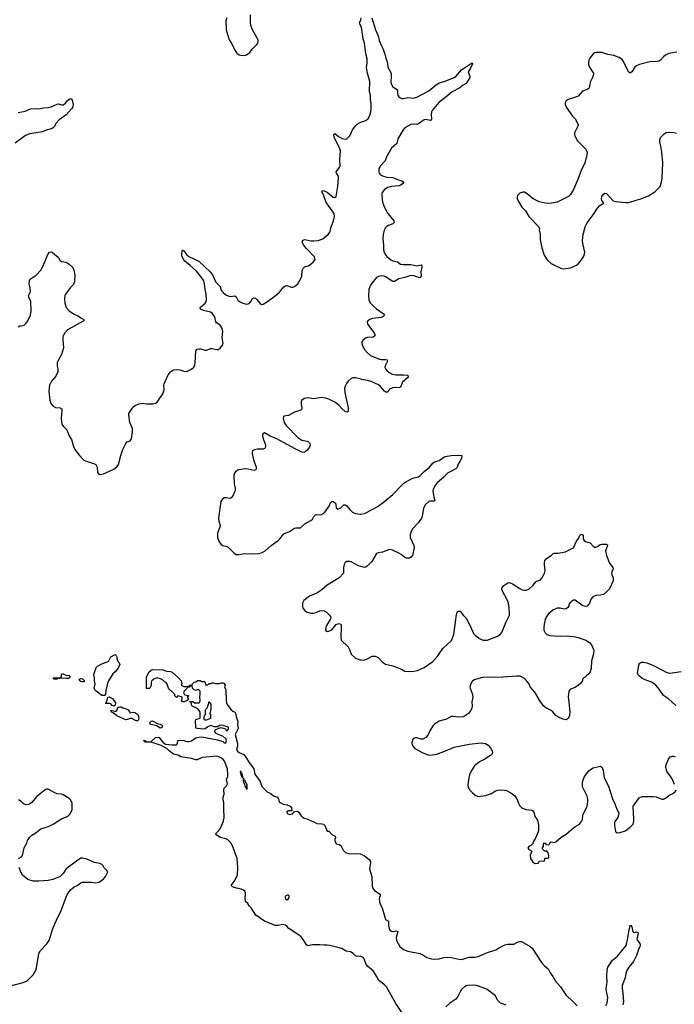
# Model space of a CAD drawing. Header units: inches. Extents: x 1933542 to 2138349, y 524876 to 666658.
# Tile 29 of 81: x 1995429 to 2004199, y 592016 to 605206. Entities that reach past the tile are written whole.
import ezdxf

# ---------------------------------------------------------------- set-up
doc = ezdxf.new("R2010")
doc.units = ezdxf.units.IN
doc.header["$MEASUREMENT"] = 0
for name, color, linetype in [('B9599', 7, 'Continuous'), ('B9690', 7, 'Continuous'), ('C0509', 7, 'Continuous'), ('C0600', 7, 'Continuous')]:
    doc.layers.add(name, color=color, linetype=linetype)

msp = doc.modelspace()

# ---------------------------------------------------------------- linework, layer by layer
at = {"layer": 'B9599', "color": 6}
for points, elevation in [([(1995981, 600000), (1995992, 599992), (1995996, 599970), (1995985, 599865), (1995994, 599790), (1996010, 599759), (1996045, 599730), (1996060, 599710), (1996093, 599630), (1996122, 599582), (1996148, 599490), (1996170, 599448), (1996232, 599370), (1996290, 599306), (1996310, 599295), (1996430, 599257), (1996448, 599248), (1996460, 599230), (1996466, 599210), (1996470, 599141), (1996490, 599118), (1996510, 599112), (1996550, 599124), (1996690, 599187), (1996730, 599216), (1996751, 599249), (1996783, 599370), (1996811, 599450), (1996850, 599530), (1996870, 599550), (1996910, 599564), (1996928, 599590), (1996941, 599679), (1996939, 599730), (1996903, 599810), (1996891, 599910), (1996893, 599930), (1996937, 600000)], 300), ([(1999208, 600000), (1999208, 599990), (1999200, 599980), (1999183, 599970), (1999111, 599949), (1999030, 599904), (1998966, 599894), (1998957, 599870), (1998973, 599810), (1998998, 599770), (1999156, 599610), (1999210, 599575), (1999279, 599559), (1999298, 599550), (1999310, 599539), (1999317, 599530), (1999321, 599510), (1999310, 599478), (1999280, 599440), (1999250, 599414), (1999230, 599408), (1999210, 599411), (1999110, 599461), (1998874, 599590), (1998785, 599625), (1998730, 599660), (1998710, 599670), (1998690, 599665), (1998684, 599650), (1998684, 599630), (1998693, 599590), (1998721, 599510), (1998722, 599490), (1998718, 599470), (1998710, 599460), (1998690, 599452), (1998610, 599452), (1998575, 599445), (1998550, 599430), (1998545, 599415), (1998545, 599390), (1998563, 599310), (1998597, 599210), (1998599, 599190), (1998590, 599170), (1998570, 599168), (1998490, 599187), (1998450, 599188), (1998365, 599175), (1998350, 599170), (1998319, 599150), (1998305, 599130), (1998300, 599100), (1998301, 598990), (1998315, 598930), (1998316, 598910), (1998312, 598890), (1998290, 598839), (1998272, 598808), (1998261, 598799), (1998250, 598794), (1998190, 598802), (1998170, 598799), (1998141, 598779), (1998126, 598754), (1998092, 598530), (1998096, 598490), (1998115, 598430), (1998112, 598408), (1998079, 598330), (1998080, 598270), (1998103, 598210), (1998130, 598174), (1998150, 598162), (1998190, 598152), (1998220, 598140), (1998302, 598062), (1998330, 598044), (1998370, 598041), (1998450, 598057), (1998550, 598051), (1998630, 598055), (1998670, 598063), (1998718, 598090), (1998797, 598163), (1998891, 598230), (1998914, 598250), (1998970, 598317), (1999042, 598350), (1999110, 598396), (1999130, 598400), (1999170, 598397), (1999190, 598400), (1999250, 598452), (1999330, 598497), (1999350, 598516), (1999370, 598550), (1999390, 598573), (1999410, 598578), (1999465, 598575), (1999493, 598590), (1999516, 598610), (1999562, 598670), (1999576, 598690), (1999590, 598730), (1999610, 598754), (1999630, 598753), (1999658, 598730), (1999666, 598710), (1999670, 598667), (1999690, 598650), (1999730, 598668), (1999770, 598708), (1999790, 598707), (1999810, 598692), (1999850, 598646), (1999890, 598610), (1999930, 598590), (1999990, 598582), (2000000, 598584)], 300), ([(1999832, 600000), (1999830, 599959), (1999812, 599948), (1999790, 599959), (1999747, 600000)], 300), ([(2000000, 597881), (1999970, 597890), (1999870, 597945), (1999850, 597950), (1999810, 597946), (1999790, 597935), (1999774, 597910), (1999766, 597870), (1999769, 597790), (1999710, 597730), (1999550, 597632), (1999477, 597570), (1999410, 597526), (1999387, 597513), (1999310, 597484), (1999235, 597425), (1999219, 597390), (1999218, 597350), (1999224, 597324), (1999248, 597290), (1999273, 597273), (1999330, 597258), (1999363, 597257), (1999396, 597264), (1999450, 597289), (1999490, 597293), (1999510, 597288), (1999539, 597270), (1999581, 597230), (1999593, 597210), (1999597, 597190), (1999590, 597170), (1999539, 597090), (1999528, 597048), (1999528, 597028), (1999535, 597015), (1999550, 597011), (1999570, 597016), (1999610, 597035), (1999670, 597105), (1999680, 597110), (1999710, 597116), (1999730, 597110), (1999737, 597097), (1999738, 597078), (1999730, 596930), (1999735, 596895), (1999830, 596803), (1999849, 596770), (1999869, 596709), (1999930, 596655), (1999990, 596631), (2000000, 596630)], 300), ([(2000000, 592658), (1999990, 592663), (1999950, 592657), (1999930, 592666), (1999897, 592697), (1999860, 592720), (1999802, 592730), (1999743, 592763), (1999586, 592806), (1999550, 592810), (1999510, 592807), (1999450, 592815), (1999410, 592811), (1999350, 592814), (1999290, 592801), (1999270, 592813), (1999225, 592885), (1999198, 592918), (1999177, 592937), (1999033, 593030), (1999010, 593061), (1998990, 593078), (1998950, 593084), (1998890, 593070), (1998850, 593071), (1998709, 593130), (1998595, 593210), (1998530, 593309), (1998506, 593330), (1998485, 593365), (1998453, 593393), (1998448, 593428), (1998453, 593510), (1998444, 593530), (1998426, 593546), (1998397, 593557), (1998334, 593570), (1998281, 593590), (1998264, 593610), (1998310, 593675), (1998346, 593750), (1998353, 593850), (1998341, 593970), (1998279, 594139), (1998258, 594178), (1998219, 594219), (1998190, 594232), (1998115, 594250), (1998058, 594290), (1998062, 594310), (1998114, 594366), (1998158, 594470), (1998158, 594490), (1998169, 594511), (1998169, 594569), (1998162, 594590), (1998164, 594710), (1998155, 594770), (1998155, 594790), (1998169, 594830), (1998162, 594890), (1998169, 594910), (1998199, 594941), (1998212, 594968), (1998199, 595030), (1998217, 595070), (1998218, 595090), (1998212, 595170), (1998172, 595272), (1998155, 595295), (1998133, 595313), (1998090, 595337), (1998070, 595342), (1997876, 595324), (1997808, 595292), (1997790, 595292), (1997730, 595310), (1997590, 595330), (1997552, 595352), (1997490, 595368), (1997433, 595410), (1997402, 595442), (1997323, 595483), (1997190, 595529), (1997106, 595530), (1997102, 595542), (1997088, 595550), (1997114, 595550), (1997118, 595538), (1997132, 595532), (1997188, 595532), (1997248, 595590), (1997290, 595595), (1997298, 595590), (1997346, 595526), (1997383, 595503), (1997470, 595491), (1997529, 595491), (1997544, 595510), (1997550, 595551), (1997590, 595557), (1997629, 595551), (1997670, 595537), (1997690, 595536), (1997730, 595546), (1997790, 595584), (1997830, 595595), (1997870, 595599), (1998079, 595559), (1998150, 595536), (1998170, 595518), (1998190, 595518), (1998201, 595550), (1998191, 595571), (1998150, 595607), (1998090, 595629), (1998059, 595650), (1998042, 595670), (1998043, 595677), (1998050, 595692), (1998088, 595712), (1998130, 595725), (1998185, 595705), (1998194, 595690), (1998210, 595682), (1998218, 595690), (1998227, 595713), (1998228, 595730), (1998170, 595748), (1998130, 595754), (1998105, 595750), (1998085, 595735), (1998068, 595732), (1998035, 595735), (1997990, 595752), (1997950, 595734), (1997914, 595706), (1997898, 595702), (1997809, 595709), (1997795, 595715), (1997789, 595729), (1997784, 595816), (1997789, 595831), (1997846, 595850), (1997849, 595930), (1997834, 595954), (1997814, 595974), (1997736, 596016), (1997729, 596031), (1997726, 596066), (1997706, 596070), (1997710, 596074), (1997750, 596071), (1997773, 596053), (1997827, 596053), (1997842, 596058), (1997848, 596090), (1997842, 596130), (1997848, 596170), (1997846, 596210), (1997827, 596227), (1997810, 596228), (1997790, 596222), (1997766, 596230), (1997746, 596250), (1997742, 596282), (1997730, 596286), (1997718, 596282), (1997710, 596266), (1997678, 596262), (1997674, 596250), (1997631, 596210), (1997625, 596190), (1997632, 596170), (1997641, 596161), (1997690, 596154), (1997690, 596146), (1997674, 596130), (1997692, 596108), (1997673, 596087), (1997660, 596080), (1997634, 596070), (1997610, 596069), (1997598, 596090), (1997608, 596110), (1997606, 596130), (1997596, 596136), (1997550, 596148), (1997530, 596128), (1997509, 596150), (1997508, 596168), (1997468, 596208), (1997450, 596218), (1997430, 596238), (1997422, 596250), (1997405, 596305), (1997390, 596328), (1997370, 596338), (1997343, 596363), (1997315, 596375), (1997270, 596389), (1997226, 596374), (1997197, 596343), (1997191, 596329), (1997191, 596289), (1997174, 596250), (1997170, 596246), (1997130, 596248), (1997126, 596386), (1997130, 596402), (1997166, 596470), (1997190, 596491), (1997210, 596501), (1997350, 596495), (1997390, 596479), (1997450, 596473), (1997470, 596464), (1997559, 596390), (1997591, 596350), (1997598, 596330), (1997602, 596310), (1997594, 596290), (1997630, 596272), (1997687, 596273), (1997702, 596278), (1997706, 596290), (1997742, 596298), (1997746, 596310), (1997766, 596330), (1997790, 596334), (1997810, 596352), (1997848, 596352), (1997870, 596342), (1997900, 596340), (1997914, 596330), (1997918, 596298), (1997930, 596294), (1997950, 596294), (1997968, 596312), (1997990, 596312), (1998010, 596322), (1998030, 596322), (1998052, 596312), (1998108, 596312), (1998130, 596322), (1998150, 596322), (1998170, 596314), (1998182, 596290), (1998174, 596270), (1998191, 596230), (1998194, 596090), (1998201, 596050), (1998219, 596019), (1998262, 595962), (1998283, 595943), (1998310, 595930), (1998319, 595919), (1998329, 595869), (1998350, 595810), (1998349, 595770), (1998356, 595710), (1998315, 595630), (1998347, 595510), (1998347, 595473), (1998335, 595430), (1998347, 595407), (1998368, 595388), (1998430, 595362), (1998470, 595315), (1998500, 595260), (1998550, 595199), (1998565, 595170), (1998580, 595100), (1998630, 595034), (1998650, 594999), (1998675, 594935), (1998712, 594892), (1998743, 594863), (1998784, 594844), (1998830, 594810), (1998881, 594790), (1998898, 594770), (1998906, 594730), (1998918, 594718), (1998958, 594698), (1999012, 594690), (1999051, 594670), (1999071, 594650), (1999073, 594607), (1999030, 594608), (1999006, 594594), (1999010, 594582), (1999022, 594570), (1999050, 594558), (1999086, 594570), (1999107, 594593), (1999120, 594600), (1999150, 594602), (1999170, 594592), (1999201, 594541), (1999230, 594515), (1999290, 594498), (1999319, 594479), (1999363, 594463), (1999410, 594437), (1999476, 594436), (1999498, 594430), (1999516, 594410), (1999550, 594334), (1999570, 594334), (1999610, 594292), (1999654, 594270), (1999662, 594250), (1999652, 594230), (1999651, 594210), (1999668, 594168), (1999710, 594158), (1999730, 594145), (1999737, 594137), (1999762, 594082), (1999792, 594052), (1999850, 594031), (1999930, 594037), (1999997, 594030), (2000000, 594029)], 200), ([(1995412, 593968), (1995453, 593990), (1995469, 594010), (1995487, 594113), (1995524, 594176), (1995535, 594210), (1995561, 594250), (1995590, 594280), (1995646, 594314), (1995710, 594365), (1995790, 594390), (1995831, 594409), (1995885, 594435), (1995930, 594467), (1995990, 594501), (1996064, 594530), (1996089, 594550), (1996105, 594570), (1996133, 594627), (1996131, 594710), (1996116, 594750), (1996094, 594774), (1996010, 594824), (1995990, 594831), (1995930, 594836), (1995892, 594852), (1995830, 594890), (1995810, 594898), (1995790, 594899), (1995770, 594889), (1995659, 594801), (1995590, 594721), (1995550, 594695), (1995510, 594689), (1995490, 594696), (1995470, 594710), (1995450, 594733), (1995415, 594755)], 300), ([(1995270, 592256), (1995474, 592310), (1995530, 592333), (1995609, 592410), (1995646, 592474), (1995655, 592505), (1995685, 592695), (1995710, 592737), (1995795, 592825), (1995826, 592870), (1995874, 593030), (1995938, 593182), (1995974, 593250), (1996050, 593452), (1996069, 593491), (1996112, 593548), (1996158, 593590), (1996198, 593610), (1996250, 593645), (1996270, 593651), (1996390, 593651), (1996450, 593643), (1996490, 593651), (1996550, 593691), (1996579, 593730), (1996608, 593790), (1996598, 593810), (1996558, 593850), (1996548, 593870), (1996529, 593889), (1996503, 593903), (1996430, 593918), (1996330, 593959), (1996270, 593973), (1996250, 593973), (1996190, 593936), (1996051, 593830), (1996011, 593769), (1995971, 593729), (1995873, 593687), (1995810, 593675), (1995687, 593667), (1995610, 593667), (1995539, 593690), (1995468, 593748), (1995446, 593786), (1995423, 593850)], 300)]:
    msp.add_lwpolyline(points, dxfattribs=dict(at, elevation=elevation))
at = {"layer": 'B9599', "color": 6, "elevation": 200}
for points in [[(1996530, 596153), (1996455, 596210), (1996436, 596230), (1996427, 596250), (1996439, 596310), (1996431, 596350), (1996432, 596392), (1996422, 596430), (1996427, 596450), (1996453, 596527), (1996470, 596545), (1996530, 596577), (1996613, 596607), (1996624, 596616), (1996649, 596671), (1996710, 596702), (1996722, 596690), (1996731, 596671), (1996731, 596650), (1996742, 596610), (1996762, 596590), (1996772, 596570), (1996750, 596519), (1996710, 596469), (1996676, 596444), (1996621, 596350), (1996611, 596330), (1996582, 596218), (1996581, 596170), (1996570, 596159), (1996565, 596155)], [(1996050, 596380), (1995993, 596387), (1995962, 596382), (1995950, 596386), (1995938, 596382), (1995934, 596370), (1995930, 596370), (1995889, 596370), (1995878, 596390), (1995950, 596390), (1995983, 596397), (1995989, 596411), (1995990, 596434), (1995998, 596442), (1996010, 596443), (1996047, 596427), (1996090, 596419), (1996100, 596410), (1996097, 596390), (1996077, 596383)], [(1996270, 596334), (1996250, 596341), (1996238, 596350), (1996226, 596370), (1996227, 596373), (1996250, 596381), (1996270, 596378), (1996296, 596350), (1996290, 596337)], [(1996690, 596012), (1996670, 596021), (1996650, 596041), (1996630, 596046), (1996585, 596045), (1996578, 596050), (1996587, 596053), (1996602, 596090), (1996610, 596132), (1996630, 596135), (1996673, 596113), (1996714, 596054), (1996710, 596025)], [(1997970, 596066), (1997958, 596062), (1997954, 596030), (1997945, 596015), (1997942, 595990), (1997922, 595970), (1997914, 595950), (1997913, 595893), (1997901, 595879), (1997897, 595863), (1997898, 595830), (1997910, 595825), (1997930, 595826), (1997989, 595850), (1997989, 595889), (1997982, 595910), (1997995, 595975), (1997995, 596035)], [(1996910, 595922), (1996950, 595931), (1996970, 595926), (1997010, 595900), (1997018, 595890), (1997024, 595850), (1997022, 595830), (1997010, 595816), (1996990, 595815), (1996930, 595845), (1996910, 595844), (1996870, 595830), (1996850, 595829), (1996730, 595882), (1996681, 595921), (1996658, 595930), (1996658, 595938), (1996646, 595950), (1996670, 595951), (1996702, 595942), (1996717, 595943), (1996730, 595951), (1996746, 595994), (1996770, 596003), (1996790, 596000), (1996810, 595988), (1996855, 595975), (1996881, 595961)], [(1997310, 595715), (1997266, 595746), (1997190, 595764), (1997179, 595770), (1997173, 595790), (1997189, 595811), (1997210, 595815), (1997276, 595776), (1997311, 595770), (1997330, 595761), (1997339, 595750), (1997340, 595730), (1997330, 595720)], [(1998390, 595138), (1998385, 595135), (1998390, 595094), (1998410, 595052), (1998419, 595061), (1998416, 595090), (1998410, 595108), (1998396, 595116)], [(1998430, 595046), (1998422, 595038), (1998421, 595010), (1998450, 594932), (1998467, 594907), (1998470, 594894), (1998478, 594902), (1998475, 594950), (1998450, 595009), (1998438, 595018)], [(1999017, 593477), (1998996, 593470), (1998984, 593450), (1998990, 593426), (1999010, 593417), (1999030, 593429), (1999041, 593450), (1999039, 593470), (1999030, 593477)]]:
    msp.add_lwpolyline(points, close=True, dxfattribs=at)
at = {"layer": 'B9690', "color": 6}
for points, elevation in [([(1998203, 605230), (1998191, 605190), (1998196, 605070), (1998237, 604937), (1998270, 604882), (1998310, 604798), (1998338, 604758), (1998370, 604735), (1998390, 604729), (1998430, 604727), (1998470, 604737), (1998514, 604766), (1998545, 604810), (1998607, 604873), (1998618, 604890), (1998623, 604910), (1998622, 604930), (1998605, 604970), (1998550, 605071), (1998526, 605130), (1998520, 605170), (1998521, 605270)], 400), ([(2000000, 605119), (1999984, 605150), (1999982, 605170), (1999999, 605201), (2000000, 605206)], 300), ([(1995410, 603962), (1995501, 603979), (1995573, 604010), (1995650, 604018), (1995690, 604013), (1995750, 604024), (1995810, 604028), (1995850, 604039), (1995930, 604076), (1995950, 604077), (1995990, 604068), (1996012, 604068), (1996038, 604082), (1996070, 604125), (1996090, 604141), (1996110, 604151), (1996122, 604142), (1996131, 604130), (1996146, 604070), (1996135, 604030), (1996123, 604010), (1996050, 603930), (1995957, 603863), (1995920, 603820), (1995890, 603770), (1995880, 603760), (1995865, 603750), (1995790, 603728), (1995730, 603703), (1995563, 603677), (1995506, 603654), (1995369, 603551)], 300), ([(1996937, 600000), (1996946, 600014), (1996979, 600041), (1997030, 600061), (1997070, 600068), (1997130, 600060), (1997219, 600061), (1997250, 600069), (1997270, 600083), (1997291, 600109), (1997346, 600194), (1997365, 600250), (1997360, 600310), (1997363, 600330), (1997420, 600450), (1997449, 600490), (1997490, 600516), (1997530, 600521), (1997574, 600514), (1997630, 600497), (1997670, 600494), (1997730, 600524), (1997760, 600550), (1997776, 600584), (1997781, 600610), (1997791, 600769), (1997806, 600794), (1997830, 600799), (1997850, 600798), (1997910, 600781), (1997930, 600780), (1997990, 600801), (1998010, 600802), (1998070, 600788), (1998090, 600789), (1998115, 600805), (1998150, 600850), (1998156, 600870), (1998142, 600950), (1998150, 601030), (1998141, 601070), (1998130, 601093), (1998110, 601118), (1998067, 601147), (1998057, 601157), (1998051, 601170), (1998047, 601210), (1998040, 601230), (1998010, 601274), (1997986, 601290), (1997890, 601310), (1997853, 601330), (1997849, 601350), (1997914, 601410), (1997927, 601430), (1997932, 601450), (1997929, 601530), (1997914, 601590), (1997907, 601670), (1997896, 601710), (1997870, 601749), (1997797, 601837), (1997715, 601915), (1997642, 601970), (1997627, 601990), (1997606, 602030), (1997602, 602050), (1997604, 602116), (1997610, 602121), (1997630, 602109), (1997663, 602063), (1997695, 602035), (1997830, 601970), (1997981, 601830), (1998011, 601790), (1998059, 601690), (1998117, 601630), (1998126, 601590), (1998136, 601570), (1998154, 601550), (1998190, 601522), (1998230, 601503), (1998250, 601500), (1998310, 601506), (1998330, 601492), (1998351, 601451), (1998372, 601432), (1998417, 601410), (1998470, 601395), (1998490, 601398), (1998510, 601410), (1998528, 601432), (1998550, 601470), (1998570, 601480), (1998590, 601474), (1998603, 601463), (1998650, 601405), (1998670, 601392), (1998690, 601395), (1998750, 601430), (1998850, 601505), (1998910, 601555), (1998970, 601628), (1998990, 601643), (1999010, 601644), (1999070, 601624), (1999090, 601623), (1999110, 601630), (1999156, 601670), (1999193, 601730), (1999210, 601770), (1999215, 601845), (1999230, 601880), (1999246, 601894), (1999294, 601910), (1999317, 601923), (1999363, 601957), (1999381, 601979), (1999387, 601993), (1999378, 602030), (1999265, 602145), (1999231, 602190), (1999213, 602230), (1999226, 602254), (1999250, 602261), (1999330, 602244), (1999370, 602242), (1999429, 602250), (1999490, 602270), (1999560, 602330), (1999582, 602358), (1999590, 602371), (1999603, 602430), (1999633, 602510), (1999646, 602570), (1999641, 602610), (1999631, 602630), (1999537, 602757), (1999498, 602858), (1999481, 602890), (1999479, 602910), (1999490, 602916), (1999510, 602914), (1999550, 602896), (1999630, 602827), (1999650, 602824), (1999670, 602836), (1999690, 602970), (1999701, 603090), (1999700, 603110), (1999674, 603150), (1999671, 603170), (1999715, 603225), (1999722, 603250), (1999719, 603330), (1999728, 603448), (1999714, 603490), (1999649, 603610), (1999642, 603630), (1999638, 603670), (1999650, 603681), (1999702, 603642), (1999750, 603614), (1999790, 603605), (1999811, 603609), (1999852, 603650), (1999890, 603729), (1999931, 603789), (1999950, 603809), (1999990, 603830), (2000000, 603833)], 300), ([(1995409, 601091), (1995430, 601106), (1995471, 601109), (1995490, 601116), (1995518, 601142), (1995540, 601170), (1995575, 601250), (1995585, 601305), (1995578, 601430), (1995550, 601490), (1995546, 601510), (1995570, 601550), (1995573, 601570), (1995570, 601609), (1995556, 601670), (1995562, 601710), (1995570, 601730), (1995650, 601784), (1995713, 601850), (1995737, 601890), (1995809, 602071), (1995830, 602093), (1995850, 602098), (1995870, 602089), (1995945, 602025), (1995967, 601987), (1995988, 601968), (1996050, 601958), (1996092, 601932), (1996135, 601890), (1996155, 601850), (1996169, 601790), (1996165, 601695), (1996150, 601659), (1996104, 601616), (1996042, 601530), (1996034, 601510), (1996029, 601470), (1996034, 601410), (1996054, 601350), (1996090, 601307), (1996150, 601264), (1996210, 601238), (1996259, 601210), (1996288, 601190), (1996287, 601170), (1996070, 601050), (1996034, 601010), (1996010, 600973), (1996005, 600950), (1996005, 600915), (1996018, 600810), (1995990, 600722), (1995948, 600650), (1995931, 600610), (1995930, 600570), (1995939, 600530), (1995940, 600490), (1995912, 600430), (1995854, 600366), (1995827, 600310), (1995819, 600230), (1995833, 600110), (1995846, 600066), (1995876, 600030), (1995910, 600012), (1995970, 600008), (1995981, 600000)], 300), ([(2000000, 600390), (1999930, 600409), (1999893, 600407), (1999870, 600398), (1999830, 600362), (1999807, 600333), (1999792, 600308), (1999782, 600270), (1999783, 600210), (1999832, 600008), (1999832, 600000)], 300), ([(1999747, 600000), (1999703, 600043), (1999650, 600083), (1999570, 600123), (1999530, 600138), (1999470, 600145), (1999370, 600129), (1999290, 600139), (1999246, 600130), (1999209, 600111), (1999199, 600090), (1999201, 600050), (1999209, 600010), (1999208, 600000)], 300)]:
    msp.add_lwpolyline(points, dxfattribs=dict(at, elevation=elevation))
at = {"layer": 'C0509', "color": 6}
for points, elevation in [([(2000000, 598584), (2000050, 598593), (2000170, 598652), (2000230, 598690), (2000322, 598758), (2000430, 598844), (2000549, 598971), (2000590, 599006), (2000670, 599053), (2000711, 599069), (2000770, 599082), (2000790, 599094), (2000848, 599152), (2000921, 599210), (2000970, 599270), (2000990, 599282), (2001050, 599302), (2001110, 599347), (2001130, 599355), (2001209, 599369), (2001290, 599374), (2001352, 599370), (2001347, 599330), (2001327, 599290), (2001303, 599257), (2001292, 599208), (2001271, 599190), (2001160, 599130), (2001110, 599076), (2001020, 599000), (2000997, 598970), (2000970, 598913), (2000966, 598890), (2000977, 598810), (2000990, 598766), (2000984, 598756), (2000930, 598758), (2000910, 598754), (2000866, 598714), (2000839, 598661), (2000821, 598550), (2000813, 598530), (2000772, 598470), (2000697, 598390), (2000673, 598350), (2000660, 598310), (2000662, 598270), (2000710, 598161), (2000714, 598130), (2000692, 598030), (2000675, 598005), (2000650, 597994), (2000610, 597992), (2000585, 598005), (2000542, 598042), (2000510, 598062), (2000422, 598102), (2000390, 598107), (2000370, 598104), (2000290, 598072), (2000230, 598063), (2000210, 598054), (2000147, 597950), (2000090, 597890), (2000067, 597873), (2000050, 597870), (2000030, 597872), (2000000, 597881)], 300), ([(2000000, 596630), (2000030, 596626), (2000082, 596638), (2000150, 596680), (2000190, 596680), (2000230, 596662), (2000290, 596601), (2000330, 596575), (2000430, 596550), (2000545, 596505), (2000590, 596481), (2000650, 596473), (2000710, 596478), (2000758, 596490), (2000850, 596530), (2000966, 596610), (2001030, 596684), (2001096, 596784), (2001213, 596890), (2001244, 596970), (2001282, 597238), (2001290, 597270), (2001301, 597279), (2001310, 597284), (2001330, 597283), (2001370, 597230), (2001410, 597190), (2001465, 597085), (2001510, 596985), (2001530, 596960), (2001581, 596921), (2001636, 596896), (2001690, 596894), (2001830, 596946), (2001867, 596970), (2001890, 596996), (2001941, 597130), (2001993, 597230), (2001988, 597330), (2001972, 597410), (2001890, 597570), (2001888, 597592), (2001914, 597626), (2001970, 597664), (2001990, 597666), (2002030, 597650), (2002128, 597588), (2002163, 597570), (2002190, 597563), (2002210, 597563), (2002230, 597567), (2002250, 597578), (2002310, 597630), (2002342, 597678), (2002354, 597686), (2002401, 597699), (2002430, 597730), (2002461, 597790), (2002471, 597829), (2002460, 597910), (2002460, 597940), (2002464, 597956), (2002487, 597990), (2002549, 598030), (2002570, 598052), (2002590, 598062), (2002638, 598058), (2002743, 598077), (2002790, 598104), (2002850, 598131), (2002890, 598221), (2002919, 598261), (2002930, 598291), (2002950, 598315), (2002970, 598305), (2002976, 598290), (2002978, 598250), (2002990, 598230), (2003010, 598216), (2003070, 598198), (2003110, 598154), (2003130, 598141), (2003150, 598141), (2003170, 598147), (2003205, 598175), (2003230, 598182), (2003270, 598179), (2003290, 598182), (2003297, 598177), (2003302, 598170), (2003301, 598150), (2003279, 598090), (2003290, 598030), (2003330, 597927), (2003375, 597870), (2003380, 597850), (2003362, 597810), (2003357, 597790), (2003360, 597770), (2003379, 597730), (2003381, 597690), (2003330, 597583), (2003295, 597545), (2003250, 597508), (2003210, 597496), (2003150, 597492), (2003106, 597474), (2003084, 597450), (2003064, 597390), (2003050, 597370), (2003030, 597352), (2003010, 597345), (2002973, 597353), (2002890, 597417), (2002870, 597429), (2002850, 597429), (2002817, 597410), (2002799, 597390), (2002787, 597370), (2002784, 597350), (2002774, 597330), (2002750, 597312), (2002730, 597310), (2002670, 597321), (2002630, 597321), (2002570, 597297), (2002516, 597250), (2002488, 597212), (2002469, 597170), (2002455, 597110), (2002449, 597070), (2002450, 597030), (2002470, 596991), (2002490, 596969), (2002530, 596955), (2002594, 596954), (2002674, 596946), (2002750, 596951), (2002850, 596942), (2002910, 596930), (2003013, 596893), (2003062, 596862), (2003090, 596830), (2003115, 596770), (2003119, 596750), (2003116, 596710), (2003090, 596618), (2003087, 596513), (2003074, 596470), (2003055, 596445), (2003025, 596415), (2003003, 596397), (2002985, 596390), (2002971, 596370), (2002971, 596350), (2002939, 596310), (2002870, 596261), (2002810, 596239), (2002787, 596210), (2002775, 596130), (2002788, 596070), (2002801, 595930), (2002795, 595885), (2002777, 595843), (2002752, 595828), (2002730, 595830), (2002710, 595834), (2002650, 595860), (2002610, 595887), (2002573, 595933), (2002551, 595951), (2002476, 595990), (2002450, 596010), (2002407, 596070), (2002330, 596199), (2002270, 596270), (2002250, 596312), (2002230, 596339), (2002190, 596379), (2002134, 596410), (2002094, 596414), (2001902, 596398), (2001630, 596393), (2001517, 596363), (2001490, 596341), (2001472, 596310), (2001462, 596270), (2001463, 596250), (2001490, 596179), (2001499, 596130), (2001487, 596070), (2001490, 596010), (2001484, 595970), (2001475, 595950), (2001442, 595910), (2001390, 595875), (2001370, 595868), (2001310, 595862), (2001230, 595874), (2001210, 595870), (2001145, 595835), (2001050, 595808), (2000990, 595772), (2000970, 595750), (2000930, 595690), (2000898, 595622), (2000870, 595590), (2000831, 595570), (2000810, 595568), (2000750, 595585), (2000730, 595587), (2000717, 595583), (2000696, 595564), (2000683, 595530), (2000683, 595510), (2000694, 595474), (2000722, 595442), (2000830, 595384), (2000890, 595361), (2000924, 595356), (2001014, 595366), (2001103, 595397), (2001250, 595459), (2001450, 595500), (2001610, 595520), (2001670, 595512), (2001705, 595490), (2001737, 595450), (2001759, 595410), (2001763, 595390), (2001757, 595370), (2001737, 595350), (2001660, 595300), (2001590, 595264), (2001523, 595210), (2001484, 595150), (2001457, 595090), (2001446, 595050), (2001436, 594990), (2001433, 594950), (2001438, 594930), (2001456, 594890), (2001495, 594850), (2001530, 594819), (2001570, 594799), (2001670, 594814), (2001750, 594840), (2001805, 594875), (2001835, 594885), (2001890, 594889), (2001950, 594879), (2002011, 594851), (2002062, 594810), (2002089, 594770), (2002112, 594710), (2002130, 594676), (2002156, 594650), (2002208, 594628), (2002290, 594617), (2002306, 594606), (2002316, 594590), (2002330, 594530), (2002362, 594490), (2002369, 594470), (2002379, 594410), (2002379, 594350), (2002374, 594326), (2002339, 594241), (2002310, 594195), (2002306, 594170), (2002276, 594144), (2002251, 594130), (2002239, 594110), (2002248, 594088), (2002291, 594070), (2002266, 594014), (2002272, 593970), (2002298, 593930), (2002330, 593903), (2002370, 593905), (2002383, 593917), (2002390, 593932), (2002462, 593938), (2002466, 593970), (2002470, 593974), (2002510, 593974), (2002516, 593984), (2002518, 594010), (2002510, 594046), (2002490, 594066), (2002470, 594068), (2002450, 594078), (2002438, 594090), (2002428, 594110), (2002446, 594130), (2002446, 594170), (2002450, 594174), (2002473, 594173), (2002478, 594158), (2002510, 594154), (2002522, 594158), (2002536, 594184), (2002550, 594192), (2002590, 594186), (2002610, 594191), (2002684, 594256), (2002750, 594296), (2002820, 594360), (2002866, 594394), (2002930, 594431), (2002957, 594463), (2002969, 594490), (2002973, 594550), (2003030, 594671), (2003042, 594730), (2003040, 594770), (2003030, 594804), (2002971, 594931), (2002967, 594950), (2002968, 594990), (2002976, 595024), (2002997, 595070), (2003055, 595145), (2003076, 595164), (2003110, 595183), (2003190, 595203), (2003210, 595205), (2003232, 595190), (2003245, 595150), (2003258, 595050), (2003317, 594937), (2003369, 594770), (2003403, 594703), (2003429, 594629), (2003450, 594590), (2003455, 594570), (2003453, 594550), (2003441, 594519), (2003407, 594470), (2003400, 594450), (2003399, 594410), (2003413, 594333), (2003421, 594321), (2003433, 594313), (2003470, 594317), (2003530, 594334), (2003550, 594345), (2003610, 594390), (2003646, 594430), (2003657, 594470), (2003653, 594610), (2003647, 594650), (2003650, 594670), (2003660, 594690), (2003730, 594781), (2003770, 594798), (2003910, 594802), (2003954, 594794), (2004030, 594765), (2004056, 594764), (2004083, 594777), (2004125, 594815), (2004196, 594850), (2004230, 594883)], 300), ([(2004220, 596020), (2004123, 596110), (2004055, 596155), (2003998, 596238), (2003953, 596293), (2003931, 596311), (2003892, 596332), (2003810, 596361), (2003765, 596385), (2003731, 596410), (2003715, 596430), (2003706, 596454), (2003725, 596555), (2003735, 596585), (2003770, 596600), (2003790, 596600), (2003830, 596590), (2003910, 596560), (2004051, 596490), (2004090, 596465), (2004130, 596453), (2004170, 596456), (2004290, 596475)], 300), ([(2004202, 594962), (2004170, 595038), (2004101, 595141), (2004088, 595170), (2004086, 595190), (2004091, 595230), (2004121, 595299), (2004144, 595330), (2004170, 595342), (2004190, 595341), (2004210, 595333)], 300), ([(2000000, 594029), (2000045, 594010), (2000115, 593950), (2000127, 593930), (2000130, 593910), (2000114, 593830), (2000145, 593730), (2000150, 593610), (2000158, 593578), (2000183, 593543), (2000258, 593490), (2000257, 593470), (2000246, 593430), (2000250, 593390), (2000264, 593350), (2000287, 593307), (2000330, 593154), (2000368, 593128), (2000368, 593070), (2000377, 593030), (2000390, 593009), (2000410, 592995), (2000430, 592993), (2000470, 593000), (2000495, 592990), (2000472, 592910), (2000478, 592870), (2000498, 592830), (2000524, 592790), (2000573, 592750), (2000629, 592729), (2000790, 592696), (2000830, 592678), (2000885, 592645), (2000946, 592626), (2000990, 592622), (2001050, 592624), (2001110, 592644), (2001153, 592647), (2001210, 592644), (2001290, 592625), (2001350, 592617), (2001450, 592649), (2001530, 592650), (2001570, 592657), (2001695, 592710), (2001810, 592746), (2001845, 592770), (2001930, 592811), (2001970, 592821), (2002030, 592820), (2002050, 592824), (2002108, 592852), (2002130, 592858), (2002150, 592856), (2002270, 592792), (2002297, 592770), (2002418, 592578), (2002457, 592537), (2002510, 592493), (2002537, 592437), (2002572, 592390), (2002608, 592328), (2002673, 592250), (2002744, 592144), (2002845, 592050), (2002896, 591996)], 200), ([(2003284, 591996), (2003301, 592030), (2003307, 592107), (2003290, 592190), (2003288, 592228), (2003300, 592310), (2003296, 592404), (2003301, 592470), (2003310, 592512), (2003370, 592607), (2003438, 592662), (2003556, 592804), (2003578, 592902), (2003590, 592992), (2003605, 593050), (2003606, 593074), (2003610, 593076), (2003618, 593070), (2003630, 593052), (2003639, 593010), (2003650, 592982), (2003670, 592978), (2003690, 592985), (2003710, 592982), (2003715, 592970), (2003699, 592890), (2003708, 592870), (2003738, 592830), (2003742, 592810), (2003737, 592790), (2003718, 592750), (2003691, 592670), (2003651, 592590), (2003590, 592515), (2003565, 592470), (2003551, 592430), (2003539, 592370), (2003501, 592270), (2003499, 592230), (2003510, 592170), (2003517, 592050), (2003511, 592010)], 200), ([(2000570, 591875), (2000470, 592025), (2000342, 592250), (2000317, 592277), (2000238, 592338), (2000218, 592378), (2000163, 592463), (2000144, 592484), (2000090, 592527), (2000071, 592550), (2000044, 592624), (2000030, 592645), (2000000, 592658)], 200), ([(2001946, 592006), (2001870, 592033), (2001832, 592072), (2001803, 592130), (2001693, 592213), (2001639, 592239), (2001547, 592267), (2001511, 592271), (2001430, 592268), (2001410, 592264), (2001390, 592252), (2001350, 592213), (2001330, 592184), (2001301, 592119), (2001274, 592086), (2001193, 592030), (2001137, 591983)], 200)]:
    msp.add_lwpolyline(points, dxfattribs=dict(at, elevation=elevation))
at = {"layer": 'C0600', "color": 6}
for points, elevation in [([(2000000, 605206), (2000006, 605230)], 300), ([(2000145, 605230), (2000195, 605070), (2000230, 604990), (2000246, 604926), (2000275, 604855), (2000299, 604810), (2000323, 604743), (2000333, 604690), (2000356, 604630), (2000361, 604570), (2000404, 604490), (2000408, 604450), (2000402, 604370), (2000410, 604336), (2000430, 604306), (2000486, 604270), (2000492, 604252), (2000492, 604212), (2000496, 604196), (2000510, 604174), (2000523, 604163), (2000550, 604151), (2000570, 604151), (2000630, 604162), (2000710, 604156), (2000750, 604167), (2000910, 604254), (2000990, 604322), (2001050, 604362), (2001130, 604382), (2001250, 604430), (2001270, 604445), (2001350, 604533), (2001470, 604616), (2001481, 604619), (2001490, 604630), (2001495, 604615), (2001470, 604557), (2001438, 604510), (2001460, 604450), (2001458, 604430), (2001409, 604351), (2001370, 604328), (2001328, 604292), (2001221, 604239), (2001118, 604150), (2001045, 604095), (2000957, 603990), (2000946, 603970), (2000942, 603930), (2000947, 603873), (2000939, 603861), (2000930, 603857), (2000870, 603868), (2000850, 603865), (2000770, 603811), (2000750, 603804), (2000710, 603807), (2000670, 603801), (2000590, 603757), (2000568, 603732), (2000494, 603610), (2000481, 603550), (2000410, 603485), (2000345, 603370), (2000325, 603315), (2000265, 603250), (2000242, 603210), (2000239, 603170), (2000246, 603150), (2000263, 603130), (2000290, 603113), (2000350, 603097), (2000430, 603092), (2000490, 603064), (2000547, 603047), (2000575, 603030), (2000563, 603010), (2000534, 602990), (2000510, 602981), (2000409, 602971), (2000363, 602957), (2000316, 602930), (2000287, 602890), (2000283, 602870), (2000287, 602790), (2000296, 602750), (2000318, 602690), (2000360, 602610), (2000441, 602510), (2000444, 602490), (2000427, 602473), (2000370, 602450), (2000346, 602434), (2000327, 602413), (2000314, 602386), (2000299, 602330), (2000294, 602270), (2000304, 602190), (2000305, 602125), (2000311, 602090), (2000321, 602070), (2000350, 602032), (2000401, 601990), (2000430, 601975), (2000490, 601961), (2000533, 601933), (2000570, 601926), (2000670, 601925), (2000750, 601908), (2000810, 601921), (2000817, 601910), (2000818, 601890), (2000802, 601830), (2000806, 601770), (2000802, 601758), (2000790, 601750), (2000710, 601777), (2000670, 601778), (2000590, 601752), (2000510, 601734), (2000450, 601700), (2000430, 601700), (2000330, 601761), (2000310, 601770), (2000270, 601775), (2000234, 601766), (2000209, 601751), (2000150, 601682), (2000129, 601650), (2000108, 601590), (2000100, 601510), (2000107, 601447), (2000127, 601410), (2000168, 601370), (2000210, 601334), (2000300, 601270), (2000315, 601250), (2000300, 601230), (2000270, 601218), (2000158, 601202), (2000120, 601190), (2000092, 601170), (2000086, 601150), (2000090, 601130), (2000115, 601090), (2000179, 601010), (2000189, 600990), (2000188, 600972), (2000165, 600955), (2000090, 600951), (2000061, 600939), (2000026, 600910), (2000015, 600890), (2000011, 600870), (2000025, 600830), (2000050, 600790), (2000083, 600750), (2000130, 600709), (2000250, 600657), (2000274, 600654), (2000330, 600656), (2000351, 600651), (2000355, 600630), (2000350, 600612), (2000327, 600570), (2000322, 600550), (2000330, 600530), (2000348, 600508), (2000381, 600481), (2000420, 600460), (2000467, 600447), (2000570, 600449), (2000623, 600443), (2000636, 600430), (2000626, 600410), (2000558, 600350), (2000530, 600285), (2000510, 600275), (2000450, 600281), (2000424, 600276), (2000385, 600255), (2000370, 600230), (2000350, 600211), (2000330, 600219), (2000317, 600230), (2000257, 600297), (2000235, 600315), (2000138, 600358), (2000090, 600375), (2000008, 600388), (2000000, 600390)], 300), ([(2000000, 603833), (2000065, 603855), (2000098, 603882), (2000119, 603921), (2000135, 603970), (2000140, 604010), (2000137, 604090), (2000130, 604130), (2000129, 604190), (2000116, 604250), (2000119, 604379), (2000090, 604490), (2000076, 604564), (2000085, 604630), (2000083, 604683), (2000066, 604750), (2000047, 604890), (2000030, 604950), (2000015, 605075), (2000007, 605107), (2000000, 605119)], 300), ([(2004231, 604771), (2004126, 604754), (2004082, 604730), (2004053, 604707), (2004016, 604664), (2003990, 604651), (2003970, 604647), (2003870, 604644), (2003734, 604606), (2003693, 604587), (2003670, 604570), (2003630, 604508), (2003610, 604490), (2003590, 604504), (2003550, 604578), (2003516, 604656), (2003497, 604677), (2003459, 604699), (2003390, 604728), (2003310, 604741), (2003230, 604766), (2003151, 604769), (2003130, 604763), (2003112, 604750), (2003067, 604690), (2003056, 604664), (2003049, 604631), (2003050, 604610), (2003059, 604579), (2003105, 604510), (2003115, 604490), (2003117, 604470), (2003103, 604430), (2003073, 604370), (2003057, 604290), (2003030, 604273), (2002971, 604249), (2002910, 604184), (2002890, 604172), (2002765, 604135), (2002742, 604110), (2002738, 604090), (2002737, 604070), (2002753, 604030), (2002830, 603920), (2002870, 603879), (2002907, 603810), (2002909, 603790), (2002902, 603770), (2002861, 603690), (2002860, 603670), (2002866, 603650), (2002904, 603584), (2003013, 603470), (2003030, 603430), (2003024, 603370), (2003000, 603290), (2002945, 603175), (2002917, 603090), (2002850, 602932), (2002810, 602863), (2002783, 602837), (2002630, 602760), (2002553, 602747), (2002510, 602745), (2002470, 602750), (2002390, 602768), (2002307, 602807), (2002230, 602875), (2002190, 602895), (2002170, 602898), (2002130, 602881), (2002098, 602850), (2002093, 602830), (2002095, 602810), (2002110, 602770), (2002156, 602696), (2002204, 602644), (2002250, 602570), (2002385, 602430), (2002393, 602410), (2002389, 602390), (2002403, 602330), (2002404, 602264), (2002423, 602150), (2002457, 602050), (2002494, 601990), (2002550, 601939), (2002690, 601874), (2002710, 601870), (2002748, 601872), (2002810, 601884), (2002890, 601920), (2002910, 601935), (2002956, 601990), (2002991, 602049), (2003002, 602090), (2002974, 602210), (2002970, 602250), (2002979, 602330), (2003003, 602430), (2003030, 602484), (2003113, 602590), (2003170, 602680), (2003203, 602717), (2003253, 602750), (2003230, 602785), (2003225, 602810), (2003230, 602836), (2003250, 602871), (2003270, 602881), (2003290, 602879), (2003379, 602779), (2003410, 602770), (2003550, 602756), (2003590, 602756), (2003690, 602790), (2003750, 602805), (2003855, 602845), (2003940, 602900), (2004010, 602970), (2004028, 603030), (2004036, 603084), (2004046, 603290), (2004034, 603430), (2004020, 603510), (2004004, 603570), (2004003, 603597), (2004015, 603630), (2004062, 603678), (2004090, 603695), (2004130, 603699), (2004190, 603697), (2004228, 603688)], 400)]:
    msp.add_lwpolyline(points, dxfattribs=dict(at, elevation=elevation))

doc.saveas('drawing.dxf')
